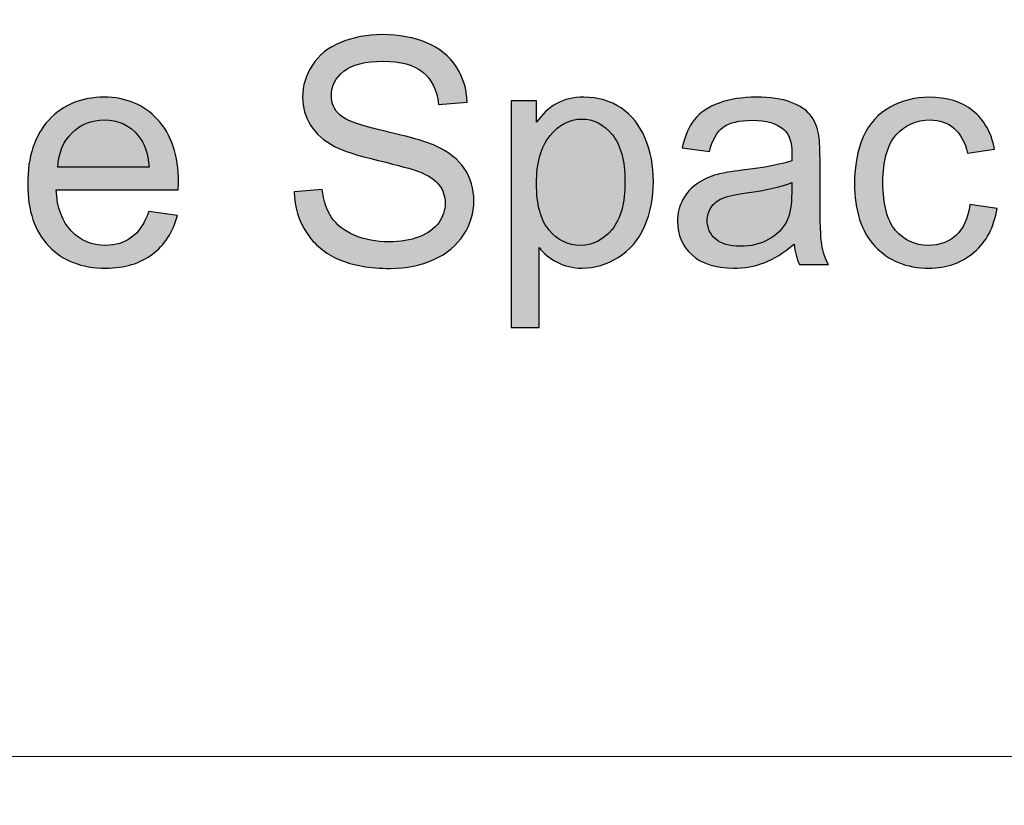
# Model space of a CAD drawing. Header units: millimetres. Extents: x -296 to 295, y -209 to 209.
# Tile 91 of 144: x -43 to -26, y 162 to 176. Entities that reach past the tile are written whole.
import ezdxf
from ezdxf.lldxf.tags import DXFTag

# ---------------------------------------------------------------- set-up
doc = ezdxf.new("R2010")
doc.units = ezdxf.units.MM
doc.header["$MEASUREMENT"] = 0
doc.layers.add('layer 1', color=7, linetype='Continuous')
tags = doc.linetypes.add('New Line8', pattern=[1, 0.5, -0.5]).pattern_tags.tags
tags[6:7] = [DXFTag(74, 4), DXFTag(75, 0), DXFTag(340, '0'), DXFTag(46, 1.0), DXFTag(50, 0.0), DXFTag(44, 0.0), DXFTag(45, 0.0)]
tags[4:5] = [DXFTag(74, 4), DXFTag(75, 0), DXFTag(340, '0'), DXFTag(46, 1.0), DXFTag(50, 0.0), DXFTag(44, 0.0), DXFTag(45, 0.0)]

msp = doc.modelspace()

# ---------------------------------------------------------------- hatches: boundary and pattern name
at = {"layer": 'layer 1'}
h = msp.add_hatch(color=18, dxfattribs=at)
edge = h.paths.add_edge_path()
edge.add_spline(control_points=[(-38.3327, 173.2507), (-38.3327, 173.2507), (-37.8383, 173.2951), (-37.8383, 173.2951), (-37.8151, 173.0951), (-37.7605, 172.9312), (-37.6744, 172.8025), (-37.5883, 172.6748), (-37.455, 172.5711), (-37.2744, 172.4914), (-37.0938, 172.4127), (-36.8901, 172.3729), (-36.6642, 172.3729), (-36.4633, 172.3729), (-36.2864, 172.4025), (-36.1327, 172.4627), (-35.979, 172.5229), (-35.8651, 172.6053), (-35.7901, 172.7099), (-35.7151, 172.8146), (-35.6772, 172.9285), (-35.6772, 173.0507), (-35.6772, 173.1748), (-35.7133, 173.2831), (-35.7855, 173.3766), (-35.8577, 173.4692), (-35.9772, 173.547), (-36.1438, 173.6109), (-36.2503, 173.6516), (-36.4864, 173.7164), (-36.8522, 173.8044), (-37.2179, 173.8924), (-37.4735, 173.9748), (-37.6198, 174.0525), (-37.8096, 174.1525), (-37.9503, 174.2766), (-38.0429, 174.4238), (-38.1364, 174.5711), (-38.1827, 174.7368), (-38.1827, 174.9192), (-38.1827, 175.1211), (-38.1253, 175.309), (-38.0114, 175.4831), (-37.8976, 175.6581), (-37.7318, 175.7905), (-37.5124, 175.8813), (-37.2938, 175.972), (-37.0503, 176.0174), (-36.7827, 176.0174), (-36.4883, 176.0174), (-36.2281, 175.9702), (-36.0031, 175.8748), (-35.7781, 175.7803), (-35.6049, 175.6405), (-35.4836, 175.4553), (-35.3623, 175.2711), (-35.2975, 175.0618), (-35.2883, 174.8285), (-35.2883, 174.8285), (-35.7938, 174.7896), (-35.7938, 174.7896), (-35.8207, 175.0405), (-35.9124, 175.2303), (-36.0688, 175.3581), (-36.2253, 175.4868), (-36.4568, 175.5507), (-36.7624, 175.5507), (-37.0809, 175.5507), (-37.3133, 175.4924), (-37.4587, 175.3757), (-37.604, 175.259), (-37.6772, 175.1183), (-37.6772, 174.9535), (-37.6772, 174.8109), (-37.6253, 174.6933), (-37.5226, 174.6007), (-37.4207, 174.509), (-37.1568, 174.4137), (-36.729, 174.3174), (-36.3012, 174.2201), (-36.0077, 174.1359), (-35.8485, 174.0637), (-35.6179, 173.9572), (-35.4466, 173.8229), (-35.3364, 173.659), (-35.2262, 173.4961), (-35.1716, 173.3081), (-35.1716, 173.0951), (-35.1716, 172.8831), (-35.2318, 172.6849), (-35.3531, 172.4979), (-35.4744, 172.3109), (-35.6475, 172.1655), (-35.8744, 172.0618), (-36.1012, 171.9581), (-36.3559, 171.9062), (-36.6401, 171.9062), (-36.9994, 171.9062), (-37.3003, 171.959), (-37.5429, 172.0636), (-37.7864, 172.1683), (-37.9763, 172.3257), (-38.1142, 172.5368), (-38.2531, 172.747), (-38.3253, 172.9849), (-38.3327, 173.2507)], knot_values=[0, 0, 0, 0, 0.0285714, 0.0285714, 0.0285714, 0.0571429, 0.0571429, 0.0571429, 0.0857143, 0.0857143, 0.0857143, 0.1142857, 0.1142857, 0.1142857, 0.1428571, 0.1428571, 0.1428571, 0.1714286, 0.1714286, 0.1714286, 0.2, 0.2, 0.2, 0.2285714, 0.2285714, 0.2285714, 0.2571429, 0.2571429, 0.2571429, 0.2857143, 0.2857143, 0.2857143, 0.3142857, 0.3142857, 0.3142857, 0.3428571, 0.3428571, 0.3428571, 0.3714286, 0.3714286, 0.3714286, 0.4, 0.4, 0.4, 0.4285714, 0.4285714, 0.4285714, 0.4571429, 0.4571429, 0.4571429, 0.4857143, 0.4857143, 0.4857143, 0.5142857, 0.5142857, 0.5142857, 0.5428571, 0.5428571, 0.5428571, 0.5714286, 0.5714286, 0.5714286, 0.6, 0.6, 0.6, 0.6285714, 0.6285714, 0.6285714, 0.6571429, 0.6571429, 0.6571429, 0.6857143, 0.6857143, 0.6857143, 0.7142857, 0.7142857, 0.7142857, 0.7428571, 0.7428571, 0.7428571, 0.7714286, 0.7714286, 0.7714286, 0.8, 0.8, 0.8, 0.8285714, 0.8285714, 0.8285714, 0.8571429, 0.8571429, 0.8571429, 0.8857143, 0.8857143, 0.8857143, 0.9142857, 0.9142857, 0.9142857, 0.9428571, 0.9428571, 0.9428571, 0.9714286, 0.9714286, 0.9714286, 1, 1, 1, 1], degree=3, periodic=1)
h = msp.add_hatch(color=18, dxfattribs=at)
edge = h.paths.add_edge_path()
edge.add_spline(control_points=[(-40.8882, 172.9062), (-40.8882, 172.9062), (-40.3827, 172.8396), (-40.3827, 172.8396), (-40.4614, 172.5461), (-40.6086, 172.3173), (-40.8234, 172.1553), (-41.0382, 171.9933), (-41.3123, 171.9118), (-41.6466, 171.9118), (-42.067, 171.9118), (-42.4003, 172.0414), (-42.6466, 172.3007), (-42.8929, 172.559), (-43.016, 172.9229), (-43.016, 173.3905), (-43.016, 173.8738), (-42.892, 174.2498), (-42.6429, 174.5164), (-42.3938, 174.784), (-42.0707, 174.9174), (-41.6734, 174.9174), (-41.2892, 174.9174), (-40.9753, 174.7868), (-40.7318, 174.5248), (-40.4882, 174.2627), (-40.366, 173.8942), (-40.366, 173.4192), (-40.366, 173.3905), (-40.3669, 173.347), (-40.3688, 173.2896), (-40.3688, 173.2896), (-42.516, 173.2896), (-42.516, 173.2896), (-42.4975, 172.9738), (-42.4086, 172.7312), (-42.2475, 172.5636), (-42.0873, 172.3961), (-41.8864, 172.3118), (-41.6466, 172.3118), (-41.4679, 172.3118), (-41.3151, 172.359), (-41.1892, 172.4535), (-41.0623, 172.5479), (-40.9623, 172.6988), (-40.8882, 172.9062)], knot_values=[0, 0, 0, 0, 0.0666667, 0.0666667, 0.0666667, 0.1333333, 0.1333333, 0.1333333, 0.2, 0.2, 0.2, 0.2666667, 0.2666667, 0.2666667, 0.3333333, 0.3333333, 0.3333333, 0.4, 0.4, 0.4, 0.4666667, 0.4666667, 0.4666667, 0.5333333, 0.5333333, 0.5333333, 0.6, 0.6, 0.6, 0.6666667, 0.6666667, 0.6666667, 0.7333333, 0.7333333, 0.7333333, 0.8, 0.8, 0.8, 0.8666667, 0.8666667, 0.8666667, 0.9333333, 0.9333333, 0.9333333, 1, 1, 1, 1], degree=3, periodic=1)
h = msp.add_hatch(color=18, dxfattribs=at)
edge = h.paths.add_edge_path()
edge.add_spline(control_points=[(-34.516, 170.8673), (-34.516, 170.8673), (-34.516, 174.8563), (-34.516, 174.8563), (-34.516, 174.8563), (-34.0716, 174.8563), (-34.0716, 174.8563), (-34.0716, 174.8563), (-34.0716, 174.4775), (-34.0716, 174.4775), (-33.967, 174.6238), (-33.8484, 174.734), (-33.716, 174.8072), (-33.5845, 174.8803), (-33.4244, 174.9174), (-33.2364, 174.9174), (-32.9901, 174.9174), (-32.7734, 174.8544), (-32.5855, 174.7276), (-32.3975, 174.6016), (-32.2558, 174.4229), (-32.1595, 174.1933), (-32.0642, 173.9627), (-32.016, 173.7109), (-32.016, 173.4359), (-32.016, 173.1424), (-32.0688, 172.8775), (-32.1743, 172.6414), (-32.2799, 172.4062), (-32.4336, 172.2257), (-32.6355, 172.0998), (-32.8364, 171.9748), (-33.0484, 171.9118), (-33.2707, 171.9118), (-33.4336, 171.9118), (-33.5799, 171.946), (-33.7086, 172.0146), (-33.8382, 172.0831), (-33.9438, 172.1692), (-34.0271, 172.2738), (-34.0271, 172.2738), (-34.0271, 170.8673), (-34.0271, 170.8673), (-34.0271, 170.8673), (-34.516, 170.8673), (-34.516, 170.8673)], knot_values=[0, 0, 0, 0, 0.0666667, 0.0666667, 0.0666667, 0.1333333, 0.1333333, 0.1333333, 0.2, 0.2, 0.2, 0.2666667, 0.2666667, 0.2666667, 0.3333333, 0.3333333, 0.3333333, 0.4, 0.4, 0.4, 0.4666667, 0.4666667, 0.4666667, 0.5333333, 0.5333333, 0.5333333, 0.6, 0.6, 0.6, 0.6666667, 0.6666667, 0.6666667, 0.7333333, 0.7333333, 0.7333333, 0.8, 0.8, 0.8, 0.8666667, 0.8666667, 0.8666667, 0.9333333, 0.9333333, 0.9333333, 1, 1, 1, 1], degree=3, periodic=1)
h = msp.add_hatch(color=18, dxfattribs=at)
edge = h.paths.add_edge_path()
edge.add_spline(control_points=[(-29.5429, 172.334), (-29.7244, 172.1794), (-29.8994, 172.071), (-30.067, 172.0072), (-30.2346, 171.9433), (-30.4142, 171.9118), (-30.6068, 171.9118), (-30.9234, 171.9118), (-31.167, 171.9886), (-31.3373, 172.1433), (-31.5077, 172.297), (-31.5929, 172.4942), (-31.5929, 172.734), (-31.5929, 172.8748), (-31.5605, 173.0035), (-31.4966, 173.1201), (-31.4318, 173.2368), (-31.3475, 173.3294), (-31.2438, 173.3998), (-31.1392, 173.4701), (-31.0225, 173.5238), (-30.892, 173.5599), (-30.7957, 173.5849), (-30.6503, 173.609), (-30.4568, 173.6331), (-30.0623, 173.6794), (-29.7707, 173.7359), (-29.5845, 173.8007), (-29.5827, 173.8674), (-29.5818, 173.91), (-29.5818, 173.9275), (-29.5818, 174.1257), (-29.6281, 174.2655), (-29.7207, 174.347), (-29.8457, 174.4572), (-30.0318, 174.5118), (-30.2781, 174.5118), (-30.5086, 174.5118), (-30.679, 174.4711), (-30.7883, 174.3905), (-30.8984, 174.31), (-30.979, 174.1674), (-31.0318, 173.9618), (-31.0318, 173.9618), (-31.5096, 174.0285), (-31.5096, 174.0285), (-31.466, 174.2331), (-31.3947, 174.3988), (-31.2947, 174.5248), (-31.1947, 174.6507), (-31.0503, 174.747), (-30.8614, 174.8155), (-30.6734, 174.8831), (-30.454, 174.9174), (-30.2059, 174.9174), (-29.9596, 174.9174), (-29.7586, 174.8887), (-29.604, 174.8303), (-29.4503, 174.772), (-29.3364, 174.6998), (-29.2642, 174.6118), (-29.192, 174.5238), (-29.141, 174.4127), (-29.1114, 174.2785), (-29.0957, 174.1951), (-29.0873, 174.0451), (-29.0873, 173.8294), (-29.0873, 173.8294), (-29.0873, 173.1812), (-29.0873, 173.1812), (-29.0873, 172.7285), (-29.0771, 172.4423), (-29.0568, 172.3211), (-29.0373, 172.1998), (-28.9966, 172.084), (-28.9373, 171.9729), (-28.9373, 171.9729), (-29.4484, 171.9729), (-29.4484, 171.9729), (-29.4975, 172.0757), (-29.529, 172.196), (-29.5429, 172.334)], knot_values=[0, 0, 0, 0, 0.037037, 0.037037, 0.037037, 0.0740741, 0.0740741, 0.0740741, 0.1111111, 0.1111111, 0.1111111, 0.1481481, 0.1481481, 0.1481481, 0.1851852, 0.1851852, 0.1851852, 0.2222222, 0.2222222, 0.2222222, 0.2592593, 0.2592593, 0.2592593, 0.2962963, 0.2962963, 0.2962963, 0.3333333, 0.3333333, 0.3333333, 0.3703704, 0.3703704, 0.3703704, 0.4074074, 0.4074074, 0.4074074, 0.4444444, 0.4444444, 0.4444444, 0.4814815, 0.4814815, 0.4814815, 0.5185185, 0.5185185, 0.5185185, 0.5555556, 0.5555556, 0.5555556, 0.5925926, 0.5925926, 0.5925926, 0.6296296, 0.6296296, 0.6296296, 0.6666667, 0.6666667, 0.6666667, 0.7037037, 0.7037037, 0.7037037, 0.7407407, 0.7407407, 0.7407407, 0.7777778, 0.7777778, 0.7777778, 0.8148148, 0.8148148, 0.8148148, 0.8518519, 0.8518519, 0.8518519, 0.8888889, 0.8888889, 0.8888889, 0.9259259, 0.9259259, 0.9259259, 0.962963, 0.962963, 0.962963, 1, 1, 1, 1], degree=3, periodic=1)
h = msp.add_hatch(color=18, dxfattribs=at)
edge = h.paths.add_edge_path()
edge.add_spline(control_points=[(-26.4531, 173.0285), (-26.4531, 173.0285), (-25.9753, 172.9618), (-25.9753, 172.9618), (-26.0281, 172.6331), (-26.1614, 172.3766), (-26.3772, 172.1905), (-26.5929, 172.0044), (-26.8586, 171.9118), (-27.1725, 171.9118), (-27.5661, 171.9118), (-27.8827, 172.0405), (-28.1216, 172.2979), (-28.3614, 172.5553), (-28.4809, 172.9238), (-28.4809, 173.4035), (-28.4809, 173.7146), (-28.429, 173.9859), (-28.3262, 174.2192), (-28.2235, 174.4516), (-28.067, 174.6266), (-27.8559, 174.7424), (-27.6457, 174.859), (-27.417, 174.9174), (-27.1688, 174.9174), (-26.8568, 174.9174), (-26.6003, 174.8387), (-26.4022, 174.6803), (-26.2031, 174.522), (-26.0753, 174.297), (-26.0197, 174.0062), (-26.0197, 174.0062), (-26.492, 173.934), (-26.492, 173.934), (-26.5373, 174.1275), (-26.617, 174.2729), (-26.7327, 174.3711), (-26.8475, 174.4683), (-26.9864, 174.5174), (-27.1494, 174.5174), (-27.3957, 174.5174), (-27.5957, 174.4294), (-27.7503, 174.2535), (-27.904, 174.0766), (-27.9809, 173.7988), (-27.9809, 173.4174), (-27.9809, 173.0303), (-27.9068, 172.7498), (-27.7586, 172.5748), (-27.6096, 172.3998), (-27.4161, 172.3118), (-27.1781, 172.3118), (-26.9855, 172.3118), (-26.8253, 172.3701), (-26.6975, 172.4877), (-26.5688, 172.6044), (-26.4873, 172.7849), (-26.4531, 173.0285)], knot_values=[0, 0, 0, 0, 0.0526316, 0.0526316, 0.0526316, 0.1052632, 0.1052632, 0.1052632, 0.1578947, 0.1578947, 0.1578947, 0.2105263, 0.2105263, 0.2105263, 0.2631579, 0.2631579, 0.2631579, 0.3157895, 0.3157895, 0.3157895, 0.3684211, 0.3684211, 0.3684211, 0.4210526, 0.4210526, 0.4210526, 0.4736842, 0.4736842, 0.4736842, 0.5263158, 0.5263158, 0.5263158, 0.5789474, 0.5789474, 0.5789474, 0.6315789, 0.6315789, 0.6315789, 0.6842105, 0.6842105, 0.6842105, 0.7368421, 0.7368421, 0.7368421, 0.7894737, 0.7894737, 0.7894737, 0.8421053, 0.8421053, 0.8421053, 0.8947368, 0.8947368, 0.8947368, 0.9473684, 0.9473684, 0.9473684, 1, 1, 1, 1], degree=3, periodic=1)
h = msp.add_hatch(color=18, dxfattribs=at)
edge = h.paths.add_edge_path()
edge.add_spline(control_points=[(-42.4883, 173.6896), (-42.4883, 173.6896), (-40.8827, 173.6896), (-40.8827, 173.6896), (-40.904, 173.9322), (-40.966, 174.1137), (-41.067, 174.235), (-41.2216, 174.4229), (-41.4234, 174.5174), (-41.6707, 174.5174), (-41.8947, 174.5174), (-42.0827, 174.4424), (-42.2355, 174.2924), (-42.3873, 174.1424), (-42.4716, 173.9414), (-42.4883, 173.6896)], knot_values=[0, 0, 0, 0, 0.2, 0.2, 0.2, 0.4, 0.4, 0.4, 0.6, 0.6, 0.6, 0.8, 0.8, 0.8, 1, 1, 1, 1], degree=3, periodic=1)
h = msp.add_hatch(color=18, dxfattribs=at)
edge = h.paths.add_edge_path()
edge.add_spline(control_points=[(-34.0716, 173.397), (-34.0716, 173.0275), (-33.9966, 172.7544), (-33.8475, 172.5775), (-33.6975, 172.4007), (-33.516, 172.3118), (-33.3031, 172.3118), (-33.0864, 172.3118), (-32.9012, 172.4035), (-32.7475, 172.5868), (-32.5929, 172.7701), (-32.516, 173.0535), (-32.516, 173.4377), (-32.516, 173.8044), (-32.591, 174.0785), (-32.7419, 174.2609), (-32.8929, 174.4433), (-33.0725, 174.534), (-33.2818, 174.534), (-33.4892, 174.534), (-33.6725, 174.4368), (-33.8318, 174.2433), (-33.992, 174.0488), (-34.0716, 173.7674), (-34.0716, 173.397)], knot_values=[0, 0, 0, 0, 0.125, 0.125, 0.125, 0.25, 0.25, 0.25, 0.375, 0.375, 0.375, 0.5, 0.5, 0.5, 0.625, 0.625, 0.625, 0.75, 0.75, 0.75, 0.875, 0.875, 0.875, 1, 1, 1, 1], degree=3, periodic=1)
h = msp.add_hatch(color=18, dxfattribs=at)
edge = h.paths.add_edge_path()
edge.add_spline(control_points=[(-29.5818, 173.4174), (-29.7596, 173.3451), (-30.0262, 173.284), (-30.3818, 173.234), (-30.5836, 173.2053), (-30.7262, 173.1729), (-30.8096, 173.1368), (-30.8929, 173.1007), (-30.9568, 173.0479), (-31.0022, 172.9794), (-31.0475, 172.9099), (-31.0707, 172.8331), (-31.0707, 172.7479), (-31.0707, 172.6192), (-31.0216, 172.5109), (-30.9225, 172.4248), (-30.8234, 172.3386), (-30.679, 172.2951), (-30.4892, 172.2951), (-30.3012, 172.2951), (-30.1336, 172.3359), (-29.9864, 172.4183), (-29.8401, 172.4998), (-29.7318, 172.6118), (-29.6633, 172.7535), (-29.6105, 172.8636), (-29.5845, 173.0257), (-29.5845, 173.2396), (-29.5845, 173.2396), (-29.5818, 173.4174), (-29.5818, 173.4174)], knot_values=[0, 0, 0, 0, 0.1, 0.1, 0.1, 0.2, 0.2, 0.2, 0.3, 0.3, 0.3, 0.4, 0.4, 0.4, 0.5, 0.5, 0.5, 0.6, 0.6, 0.6, 0.7, 0.7, 0.7, 0.8, 0.8, 0.8, 0.9, 0.9, 0.9, 1, 1, 1, 1], degree=3, periodic=1)

# ---------------------------------------------------------------- linework, layer by layer
at = {"layer": 'layer 1', "color": 1, "lineweight": 0}
msp.add_open_spline([(295.3283, 209.2747), (295.3283, 209.2747), (295.3283, -208.9236), (295.3283, -208.9236), (295.3283, -208.9236), (-296.1944, -208.9236), (-296.1944, -208.9236), (-296.1944, -208.9236), (-296.1944, 209.2747), (-296.1944, 209.2747), (-296.1944, 209.2747), (295.3283, 209.2747), (295.3283, 209.2747)], degree=3, knots=[0, 0, 0, 0, 0.25, 0.25, 0.25, 0.5, 0.5, 0.5, 0.75, 0.75, 0.75, 1, 1, 1, 1], dxfattribs=at)
at = {"layer": 'layer 1', "color": 5, "lineweight": 0}
msp.add_open_spline([(-281.2487, 194.7284), (-281.2487, 194.7284), (-281.2487, -197.0649), (-281.2487, -197.0649), (-281.2487, -197.0649), (283.3586, -197.0649), (283.3586, -197.0649)], degree=3, knots=[0, 0, 0, 0, 0.5, 0.5, 0.5, 1, 1, 1, 1], dxfattribs=at)
at = {"layer": 'layer 1'}
for points, knots in [([(-38.3327, 173.2507), (-38.3327, 173.2507), (-37.8383, 173.2951), (-37.8383, 173.2951), (-37.8151, 173.0951), (-37.7605, 172.9312), (-37.6744, 172.8025), (-37.5883, 172.6748), (-37.455, 172.5711), (-37.2744, 172.4914), (-37.0938, 172.4127), (-36.8901, 172.3729), (-36.6642, 172.3729), (-36.4633, 172.3729), (-36.2864, 172.4025), (-36.1327, 172.4627), (-35.979, 172.5229), (-35.8651, 172.6053), (-35.7901, 172.7099), (-35.7151, 172.8146), (-35.6772, 172.9285), (-35.6772, 173.0507), (-35.6772, 173.1748), (-35.7133, 173.2831), (-35.7855, 173.3766), (-35.8577, 173.4692), (-35.9772, 173.547), (-36.1438, 173.6109), (-36.2503, 173.6516), (-36.4864, 173.7164), (-36.8522, 173.8044), (-37.2179, 173.8924), (-37.4735, 173.9748), (-37.6198, 174.0525), (-37.8096, 174.1525), (-37.9503, 174.2766), (-38.0429, 174.4238), (-38.1364, 174.5711), (-38.1827, 174.7368), (-38.1827, 174.9192), (-38.1827, 175.1211), (-38.1253, 175.309), (-38.0114, 175.4831), (-37.8976, 175.6581), (-37.7318, 175.7905), (-37.5124, 175.8813), (-37.2938, 175.972), (-37.0503, 176.0174), (-36.7827, 176.0174), (-36.4883, 176.0174), (-36.2281, 175.9702), (-36.0031, 175.8748), (-35.7781, 175.7803), (-35.6049, 175.6405), (-35.4836, 175.4553), (-35.3623, 175.2711), (-35.2975, 175.0618), (-35.2883, 174.8285), (-35.2883, 174.8285), (-35.7938, 174.7896), (-35.7938, 174.7896), (-35.8207, 175.0405), (-35.9124, 175.2303), (-36.0688, 175.3581), (-36.2253, 175.4868), (-36.4568, 175.5507), (-36.7624, 175.5507), (-37.0809, 175.5507), (-37.3133, 175.4924), (-37.4587, 175.3757), (-37.604, 175.259), (-37.6772, 175.1183), (-37.6772, 174.9535), (-37.6772, 174.8109), (-37.6253, 174.6933), (-37.5226, 174.6007), (-37.4207, 174.509), (-37.1568, 174.4137), (-36.729, 174.3174), (-36.3012, 174.2201), (-36.0077, 174.1359), (-35.8485, 174.0637), (-35.6179, 173.9572), (-35.4466, 173.8229), (-35.3364, 173.659), (-35.2262, 173.4961), (-35.1716, 173.3081), (-35.1716, 173.0951), (-35.1716, 172.8831), (-35.2318, 172.6849), (-35.3531, 172.4979), (-35.4744, 172.3109), (-35.6475, 172.1655), (-35.8744, 172.0618), (-36.1012, 171.9581), (-36.3559, 171.9062), (-36.6401, 171.9062), (-36.9994, 171.9062), (-37.3003, 171.959), (-37.5429, 172.0636), (-37.7864, 172.1683), (-37.9763, 172.3257), (-38.1142, 172.5368), (-38.2531, 172.747), (-38.3253, 172.9849), (-38.3327, 173.2507)], [0, 0, 0, 0, 0.0285714, 0.0285714, 0.0285714, 0.0571429, 0.0571429, 0.0571429, 0.0857143, 0.0857143, 0.0857143, 0.1142857, 0.1142857, 0.1142857, 0.1428571, 0.1428571, 0.1428571, 0.1714286, 0.1714286, 0.1714286, 0.2, 0.2, 0.2, 0.2285714, 0.2285714, 0.2285714, 0.2571429, 0.2571429, 0.2571429, 0.2857143, 0.2857143, 0.2857143, 0.3142857, 0.3142857, 0.3142857, 0.3428571, 0.3428571, 0.3428571, 0.3714286, 0.3714286, 0.3714286, 0.4, 0.4, 0.4, 0.4285714, 0.4285714, 0.4285714, 0.4571429, 0.4571429, 0.4571429, 0.4857143, 0.4857143, 0.4857143, 0.5142857, 0.5142857, 0.5142857, 0.5428571, 0.5428571, 0.5428571, 0.5714286, 0.5714286, 0.5714286, 0.6, 0.6, 0.6, 0.6285714, 0.6285714, 0.6285714, 0.6571429, 0.6571429, 0.6571429, 0.6857143, 0.6857143, 0.6857143, 0.7142857, 0.7142857, 0.7142857, 0.7428571, 0.7428571, 0.7428571, 0.7714286, 0.7714286, 0.7714286, 0.8, 0.8, 0.8, 0.8285714, 0.8285714, 0.8285714, 0.8571429, 0.8571429, 0.8571429, 0.8857143, 0.8857143, 0.8857143, 0.9142857, 0.9142857, 0.9142857, 0.9428571, 0.9428571, 0.9428571, 0.9714286, 0.9714286, 0.9714286, 1, 1, 1, 1]), ([(-40.8882, 172.9062), (-40.8882, 172.9062), (-40.3827, 172.8396), (-40.3827, 172.8396), (-40.4614, 172.5461), (-40.6086, 172.3173), (-40.8234, 172.1553), (-41.0382, 171.9933), (-41.3123, 171.9118), (-41.6466, 171.9118), (-42.067, 171.9118), (-42.4003, 172.0414), (-42.6466, 172.3007), (-42.8929, 172.559), (-43.016, 172.9229), (-43.016, 173.3905), (-43.016, 173.8738), (-42.892, 174.2498), (-42.6429, 174.5164), (-42.3938, 174.784), (-42.0707, 174.9174), (-41.6734, 174.9174), (-41.2892, 174.9174), (-40.9753, 174.7868), (-40.7318, 174.5248), (-40.4882, 174.2627), (-40.366, 173.8942), (-40.366, 173.4192), (-40.366, 173.3905), (-40.3669, 173.347), (-40.3688, 173.2896), (-40.3688, 173.2896), (-42.516, 173.2896), (-42.516, 173.2896), (-42.4975, 172.9738), (-42.4086, 172.7312), (-42.2475, 172.5636), (-42.0873, 172.3961), (-41.8864, 172.3118), (-41.6466, 172.3118), (-41.4679, 172.3118), (-41.3151, 172.359), (-41.1892, 172.4535), (-41.0623, 172.5479), (-40.9623, 172.6988), (-40.8882, 172.9062)], [0, 0, 0, 0, 0.0666667, 0.0666667, 0.0666667, 0.1333333, 0.1333333, 0.1333333, 0.2, 0.2, 0.2, 0.2666667, 0.2666667, 0.2666667, 0.3333333, 0.3333333, 0.3333333, 0.4, 0.4, 0.4, 0.4666667, 0.4666667, 0.4666667, 0.5333333, 0.5333333, 0.5333333, 0.6, 0.6, 0.6, 0.6666667, 0.6666667, 0.6666667, 0.7333333, 0.7333333, 0.7333333, 0.8, 0.8, 0.8, 0.8666667, 0.8666667, 0.8666667, 0.9333333, 0.9333333, 0.9333333, 1, 1, 1, 1]), ([(-34.516, 170.8673), (-34.516, 170.8673), (-34.516, 174.8563), (-34.516, 174.8563), (-34.516, 174.8563), (-34.0716, 174.8563), (-34.0716, 174.8563), (-34.0716, 174.8563), (-34.0716, 174.4775), (-34.0716, 174.4775), (-33.967, 174.6238), (-33.8484, 174.734), (-33.716, 174.8072), (-33.5845, 174.8803), (-33.4244, 174.9174), (-33.2364, 174.9174), (-32.9901, 174.9174), (-32.7734, 174.8544), (-32.5855, 174.7276), (-32.3975, 174.6016), (-32.2558, 174.4229), (-32.1595, 174.1933), (-32.0642, 173.9627), (-32.016, 173.7109), (-32.016, 173.4359), (-32.016, 173.1424), (-32.0688, 172.8775), (-32.1743, 172.6414), (-32.2799, 172.4062), (-32.4336, 172.2257), (-32.6355, 172.0998), (-32.8364, 171.9748), (-33.0484, 171.9118), (-33.2707, 171.9118), (-33.4336, 171.9118), (-33.5799, 171.946), (-33.7086, 172.0146), (-33.8382, 172.0831), (-33.9438, 172.1692), (-34.0271, 172.2738), (-34.0271, 172.2738), (-34.0271, 170.8673), (-34.0271, 170.8673), (-34.0271, 170.8673), (-34.516, 170.8673), (-34.516, 170.8673)], [0, 0, 0, 0, 0.0666667, 0.0666667, 0.0666667, 0.1333333, 0.1333333, 0.1333333, 0.2, 0.2, 0.2, 0.2666667, 0.2666667, 0.2666667, 0.3333333, 0.3333333, 0.3333333, 0.4, 0.4, 0.4, 0.4666667, 0.4666667, 0.4666667, 0.5333333, 0.5333333, 0.5333333, 0.6, 0.6, 0.6, 0.6666667, 0.6666667, 0.6666667, 0.7333333, 0.7333333, 0.7333333, 0.8, 0.8, 0.8, 0.8666667, 0.8666667, 0.8666667, 0.9333333, 0.9333333, 0.9333333, 1, 1, 1, 1]), ([(-29.5429, 172.334), (-29.7244, 172.1794), (-29.8994, 172.071), (-30.067, 172.0072), (-30.2346, 171.9433), (-30.4142, 171.9118), (-30.6068, 171.9118), (-30.9234, 171.9118), (-31.167, 171.9886), (-31.3373, 172.1433), (-31.5077, 172.297), (-31.5929, 172.4942), (-31.5929, 172.734), (-31.5929, 172.8748), (-31.5605, 173.0035), (-31.4966, 173.1201), (-31.4318, 173.2368), (-31.3475, 173.3294), (-31.2438, 173.3998), (-31.1392, 173.4701), (-31.0225, 173.5238), (-30.892, 173.5599), (-30.7957, 173.5849), (-30.6503, 173.609), (-30.4568, 173.6331), (-30.0623, 173.6794), (-29.7707, 173.7359), (-29.5845, 173.8007), (-29.5827, 173.8674), (-29.5818, 173.91), (-29.5818, 173.9275), (-29.5818, 174.1257), (-29.6281, 174.2655), (-29.7207, 174.347), (-29.8457, 174.4572), (-30.0318, 174.5118), (-30.2781, 174.5118), (-30.5086, 174.5118), (-30.679, 174.4711), (-30.7883, 174.3905), (-30.8984, 174.31), (-30.979, 174.1674), (-31.0318, 173.9618), (-31.0318, 173.9618), (-31.5096, 174.0285), (-31.5096, 174.0285), (-31.466, 174.2331), (-31.3947, 174.3988), (-31.2947, 174.5248), (-31.1947, 174.6507), (-31.0503, 174.747), (-30.8614, 174.8155), (-30.6734, 174.8831), (-30.454, 174.9174), (-30.2059, 174.9174), (-29.9596, 174.9174), (-29.7586, 174.8887), (-29.604, 174.8303), (-29.4503, 174.772), (-29.3364, 174.6998), (-29.2642, 174.6118), (-29.192, 174.5238), (-29.141, 174.4127), (-29.1114, 174.2785), (-29.0957, 174.1951), (-29.0873, 174.0451), (-29.0873, 173.8294), (-29.0873, 173.8294), (-29.0873, 173.1812), (-29.0873, 173.1812), (-29.0873, 172.7285), (-29.0771, 172.4423), (-29.0568, 172.3211), (-29.0373, 172.1998), (-28.9966, 172.084), (-28.9373, 171.9729), (-28.9373, 171.9729), (-29.4484, 171.9729), (-29.4484, 171.9729), (-29.4975, 172.0757), (-29.529, 172.196), (-29.5429, 172.334)], [0, 0, 0, 0, 0.037037, 0.037037, 0.037037, 0.0740741, 0.0740741, 0.0740741, 0.1111111, 0.1111111, 0.1111111, 0.1481481, 0.1481481, 0.1481481, 0.1851852, 0.1851852, 0.1851852, 0.2222222, 0.2222222, 0.2222222, 0.2592593, 0.2592593, 0.2592593, 0.2962963, 0.2962963, 0.2962963, 0.3333333, 0.3333333, 0.3333333, 0.3703704, 0.3703704, 0.3703704, 0.4074074, 0.4074074, 0.4074074, 0.4444444, 0.4444444, 0.4444444, 0.4814815, 0.4814815, 0.4814815, 0.5185185, 0.5185185, 0.5185185, 0.5555556, 0.5555556, 0.5555556, 0.5925926, 0.5925926, 0.5925926, 0.6296296, 0.6296296, 0.6296296, 0.6666667, 0.6666667, 0.6666667, 0.7037037, 0.7037037, 0.7037037, 0.7407407, 0.7407407, 0.7407407, 0.7777778, 0.7777778, 0.7777778, 0.8148148, 0.8148148, 0.8148148, 0.8518519, 0.8518519, 0.8518519, 0.8888889, 0.8888889, 0.8888889, 0.9259259, 0.9259259, 0.9259259, 0.962963, 0.962963, 0.962963, 1, 1, 1, 1]), ([(-26.4531, 173.0285), (-26.4531, 173.0285), (-25.9753, 172.9618), (-25.9753, 172.9618), (-26.0281, 172.6331), (-26.1614, 172.3766), (-26.3772, 172.1905), (-26.5929, 172.0044), (-26.8586, 171.9118), (-27.1725, 171.9118), (-27.5661, 171.9118), (-27.8827, 172.0405), (-28.1216, 172.2979), (-28.3614, 172.5553), (-28.4809, 172.9238), (-28.4809, 173.4035), (-28.4809, 173.7146), (-28.429, 173.9859), (-28.3262, 174.2192), (-28.2235, 174.4516), (-28.067, 174.6266), (-27.8559, 174.7424), (-27.6457, 174.859), (-27.417, 174.9174), (-27.1688, 174.9174), (-26.8568, 174.9174), (-26.6003, 174.8387), (-26.4022, 174.6803), (-26.2031, 174.522), (-26.0753, 174.297), (-26.0197, 174.0062), (-26.0197, 174.0062), (-26.492, 173.934), (-26.492, 173.934), (-26.5373, 174.1275), (-26.617, 174.2729), (-26.7327, 174.3711), (-26.8475, 174.4683), (-26.9864, 174.5174), (-27.1494, 174.5174), (-27.3957, 174.5174), (-27.5957, 174.4294), (-27.7503, 174.2535), (-27.904, 174.0766), (-27.9809, 173.7988), (-27.9809, 173.4174), (-27.9809, 173.0303), (-27.9068, 172.7498), (-27.7586, 172.5748), (-27.6096, 172.3998), (-27.4161, 172.3118), (-27.1781, 172.3118), (-26.9855, 172.3118), (-26.8253, 172.3701), (-26.6975, 172.4877), (-26.5688, 172.6044), (-26.4873, 172.7849), (-26.4531, 173.0285)], [0, 0, 0, 0, 0.0526316, 0.0526316, 0.0526316, 0.1052632, 0.1052632, 0.1052632, 0.1578947, 0.1578947, 0.1578947, 0.2105263, 0.2105263, 0.2105263, 0.2631579, 0.2631579, 0.2631579, 0.3157895, 0.3157895, 0.3157895, 0.3684211, 0.3684211, 0.3684211, 0.4210526, 0.4210526, 0.4210526, 0.4736842, 0.4736842, 0.4736842, 0.5263158, 0.5263158, 0.5263158, 0.5789474, 0.5789474, 0.5789474, 0.6315789, 0.6315789, 0.6315789, 0.6842105, 0.6842105, 0.6842105, 0.7368421, 0.7368421, 0.7368421, 0.7894737, 0.7894737, 0.7894737, 0.8421053, 0.8421053, 0.8421053, 0.8947368, 0.8947368, 0.8947368, 0.9473684, 0.9473684, 0.9473684, 1, 1, 1, 1]), ([(-42.4883, 173.6896), (-42.4883, 173.6896), (-40.8827, 173.6896), (-40.8827, 173.6896), (-40.904, 173.9322), (-40.966, 174.1137), (-41.067, 174.235), (-41.2216, 174.4229), (-41.4234, 174.5174), (-41.6707, 174.5174), (-41.8947, 174.5174), (-42.0827, 174.4424), (-42.2355, 174.2924), (-42.3873, 174.1424), (-42.4716, 173.9414), (-42.4883, 173.6896)], [0, 0, 0, 0, 0.2, 0.2, 0.2, 0.4, 0.4, 0.4, 0.6, 0.6, 0.6, 0.8, 0.8, 0.8, 1, 1, 1, 1]), ([(-34.0716, 173.397), (-34.0716, 173.0275), (-33.9966, 172.7544), (-33.8475, 172.5775), (-33.6975, 172.4007), (-33.516, 172.3118), (-33.3031, 172.3118), (-33.0864, 172.3118), (-32.9012, 172.4035), (-32.7475, 172.5868), (-32.5929, 172.7701), (-32.516, 173.0535), (-32.516, 173.4377), (-32.516, 173.8044), (-32.591, 174.0785), (-32.7419, 174.2609), (-32.8929, 174.4433), (-33.0725, 174.534), (-33.2818, 174.534), (-33.4892, 174.534), (-33.6725, 174.4368), (-33.8318, 174.2433), (-33.992, 174.0488), (-34.0716, 173.7674), (-34.0716, 173.397)], [0, 0, 0, 0, 0.125, 0.125, 0.125, 0.25, 0.25, 0.25, 0.375, 0.375, 0.375, 0.5, 0.5, 0.5, 0.625, 0.625, 0.625, 0.75, 0.75, 0.75, 0.875, 0.875, 0.875, 1, 1, 1, 1]), ([(-29.5818, 173.4174), (-29.7596, 173.3451), (-30.0262, 173.284), (-30.3818, 173.234), (-30.5836, 173.2053), (-30.7262, 173.1729), (-30.8096, 173.1368), (-30.8929, 173.1007), (-30.9568, 173.0479), (-31.0022, 172.9794), (-31.0475, 172.9099), (-31.0707, 172.8331), (-31.0707, 172.7479), (-31.0707, 172.6192), (-31.0216, 172.5109), (-30.9225, 172.4248), (-30.8234, 172.3386), (-30.679, 172.2951), (-30.4892, 172.2951), (-30.3012, 172.2951), (-30.1336, 172.3359), (-29.9864, 172.4183), (-29.8401, 172.4998), (-29.7318, 172.6118), (-29.6633, 172.7535), (-29.6105, 172.8636), (-29.5845, 173.0257), (-29.5845, 173.2396), (-29.5845, 173.2396), (-29.5818, 173.4174), (-29.5818, 173.4174)], [0, 0, 0, 0, 0.1, 0.1, 0.1, 0.2, 0.2, 0.2, 0.3, 0.3, 0.3, 0.4, 0.4, 0.4, 0.5, 0.5, 0.5, 0.6, 0.6, 0.6, 0.7, 0.7, 0.7, 0.8, 0.8, 0.8, 0.9, 0.9, 0.9, 1, 1, 1, 1])]:
    msp.add_open_spline(points, degree=3, knots=knots, dxfattribs=at)
at = {"layer": 'layer 1', "lineweight": 0}
msp.add_open_spline([(-17.3281, 163.3214), (-17.3281, 163.3214), (-69.7647, 163.3214), (-69.7647, 163.3214)], degree=3, dxfattribs=at)
at = {"layer": 'layer 1', "linetype": 'New Line8', "lineweight": 9}
msp.add_open_spline([(-17.3281, 163.3214), (-17.3281, 163.3214), (-62.3281, 163.3214), (-62.3281, 163.3214)], degree=3, dxfattribs=at)

doc.saveas('drawing.dxf')
